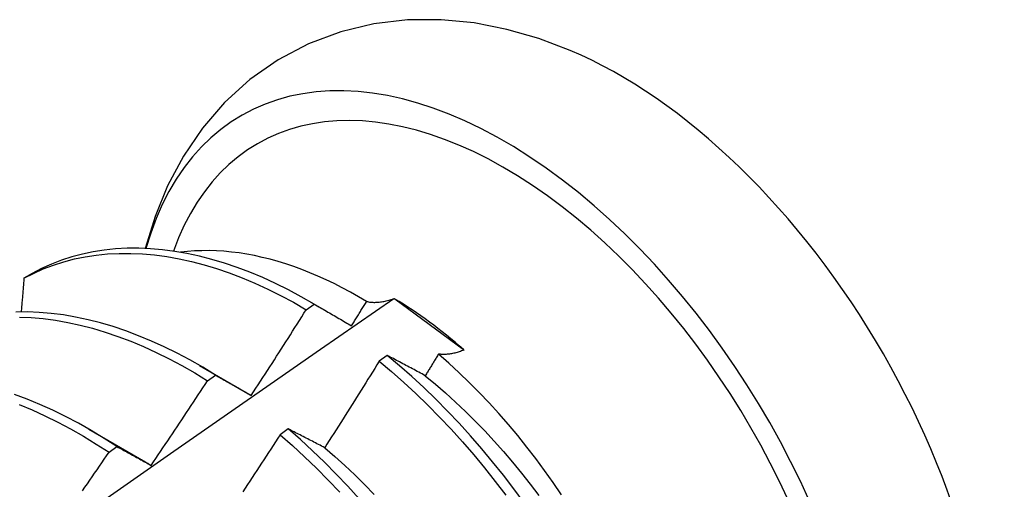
# Model space of a CAD drawing. Header units: inches. Extents: x 25 to 728, y 80 to 330.
# Tile 105 of 160: x 653.263 to 653.573, y 298.924 to 299.071. Entities that reach past the tile are written whole.
import ezdxf

# ---------------------------------------------------------------- set-up
doc = ezdxf.new("R2010")
doc.units = ezdxf.units.IN
doc.header["$MEASUREMENT"] = 0
doc.layers.add('Visible Edges(ANSI)', color=7, linetype='Continuous', lineweight=25)

msp = doc.modelspace()

# ---------------------------------------------------------------- linework, layer by layer
at = {"layer": 'Visible Edges(ANSI)'}
for p, q in [((653.26701, 298.99142), (653.26444, 298.98994)), ((653.35322, 298.98006), (653.3557, 298.98185)), ((653.35444, 298.98258), (653.35905, 298.97991)), ((653.38077, 298.98356), (653.38105, 298.98346)), ((653.38105, 298.98346), (653.40272, 298.96755)), ((653.40272, 298.96755), (653.40284, 298.96735)), ((653.37867, 298.9657), (653.37618, 298.96386)), ((653.31964, 298.96254), (653.33561, 298.9533)), ((653.32221, 298.9577), (653.32469, 298.9595)), ((653.33561, 298.9533), (653.33594, 298.95311)), ((653.28484, 298.9425), (653.30081, 298.93327)), ((653.34753, 298.9426), (653.34504, 298.94075)), ((653.29119, 298.93522), (653.29367, 298.93702))]:
    msp.add_line(p, q, dxfattribs=at)
at = {"layer": 'Visible Edges(ANSI)', "flags": 128}
for points in [[(653.43627, 299.06158), (653.42642, 299.0653), (653.41636, 299.06821), (653.40609, 299.07022), (653.39564, 299.07124), (653.38507, 299.07118), (653.3745, 299.06995), (653.36408, 299.06747), (653.35396, 299.06369), (653.34438, 299.05864), (653.33551, 299.05244), (653.32754, 299.0452), (653.32056, 299.03711), (653.31458, 299.02833), (653.30963, 299.01903), (653.30566, 299.00933), (653.3026, 298.99932)], [(653.26444, 298.98994), (653.26744, 298.99149), (653.27052, 298.99287), (653.27369, 298.99409), (653.27695, 298.99513), (653.28028, 298.99601), (653.28369, 298.99671), (653.28718, 298.99723), (653.29073, 298.99759), (653.29434, 298.99777), (653.29801, 298.99778), (653.30174, 298.99761), (653.30552, 298.99727), (653.30935, 298.99676), (653.31322, 298.99607), (653.31713, 298.99521), (653.32107, 298.99419), (653.32503, 298.99299), (653.32903, 298.99163), (653.33304, 298.9901), (653.33706, 298.98841), (653.3411, 298.98656), (653.34514, 298.98455), (653.34918, 298.98238), (653.35322, 298.98006)], [(653.3557, 298.98185), (653.35166, 298.98415), (653.34762, 298.98631), (653.34358, 298.98831), (653.33954, 298.99015), (653.33552, 298.99182), (653.33151, 298.99334), (653.32752, 298.99469), (653.32355, 298.99587), (653.31961, 298.99689), (653.31571, 298.99773), (653.31184, 298.9984), (653.30802, 298.9989), (653.30424, 298.99923), (653.30052, 298.99939), (653.29685, 298.99937), (653.29324, 298.99917), (653.2897, 298.9988), (653.28622, 298.99826), (653.28281, 298.99755), (653.27948, 298.99666), (653.27624, 298.99561), (653.27307, 298.99438), (653.26999, 298.99298), (653.26701, 298.99142)], [(653.37223, 298.98265), (653.36969, 298.98416), (653.36713, 298.98559), (653.36458, 298.98696), (653.36202, 298.98825), (653.35947, 298.98947), (653.35692, 298.99062), (653.35439, 298.99169), (653.35186, 298.99269), (653.34935, 298.99361), (653.34684, 298.99445), (653.34435, 298.99522), (653.34187, 298.99591), (653.3394, 298.99652), (653.33696, 298.99706), (653.33452, 298.99752), (653.33211, 298.9979), (653.32972, 298.9982), (653.32734, 298.99842), (653.32499, 298.99857), (653.32266, 298.99864), (653.32036, 298.99862), (653.31809, 298.99853), (653.31584, 298.99836), (653.31364, 298.99811)], [(653.26444, 298.98994), (653.26441, 298.9895), (653.26437, 298.98906), (653.26433, 298.98862), (653.2643, 298.98818), (653.26426, 298.98774), (653.26422, 298.9873), (653.26418, 298.98686), (653.26415, 298.98642), (653.26411, 298.98598), (653.26407, 298.98553), (653.26403, 298.98509), (653.264, 298.98465), (653.26396, 298.98421), (653.26392, 298.98377), (653.26388, 298.98333), (653.26384, 298.98289), (653.26381, 298.98245), (653.26377, 298.98201), (653.26373, 298.98156), (653.26369, 298.98112), (653.26365, 298.98068), (653.26362, 298.98024), (653.26358, 298.9798), (653.26354, 298.97936)], [(653.24241, 298.88707), (653.26548, 298.9033), (653.28855, 298.91947), (653.31161, 298.93558), (653.33467, 298.95163), (653.35772, 298.96763), (653.38077, 298.98356)], [(653.3557, 298.98185), (653.35618, 298.98157), (653.35666, 298.98129), (653.35714, 298.98101), (653.35763, 298.98073), (653.35811, 298.98046), (653.3586, 298.98018), (653.35908, 298.97989), (653.35957, 298.97961), (653.36006, 298.97933), (653.36055, 298.97905), (653.36103, 298.97876), (653.36152, 298.97848), (653.36202, 298.97819), (653.36251, 298.9779), (653.363, 298.97762), (653.36349, 298.97733), (653.36399, 298.97704), (653.36448, 298.97675), (653.36498, 298.97646), (653.36547, 298.97617), (653.36597, 298.97588), (653.36647, 298.97558), (653.36696, 298.97529), (653.36746, 298.975)], [(653.36746, 298.975), (653.36766, 298.97532), (653.36786, 298.97563), (653.36806, 298.97595), (653.36826, 298.97627), (653.36846, 298.97659), (653.36866, 298.97691), (653.36886, 298.97723), (653.36906, 298.97755), (653.36926, 298.97786), (653.36946, 298.97818), (653.36966, 298.9785), (653.36985, 298.97882), (653.37005, 298.97914), (653.37025, 298.97946), (653.37045, 298.97978), (653.37065, 298.9801), (653.37085, 298.98042), (653.37105, 298.98074), (653.37124, 298.98106), (653.37144, 298.98137), (653.37164, 298.98169), (653.37184, 298.98201), (653.37204, 298.98233), (653.37223, 298.98265)], [(653.37223, 298.98265), (653.37254, 298.98259), (653.37285, 298.98253), (653.37316, 298.98248), (653.37348, 298.98244), (653.3738, 298.98241), (653.37413, 298.98239), (653.37447, 298.98237), (653.3748, 298.98237), (653.37515, 298.98238), (653.37549, 298.98239), (653.37584, 298.98241), (653.3762, 298.98245), (653.37656, 298.98249), (653.37692, 298.98254), (653.37729, 298.9826), (653.37766, 298.98267), (653.37804, 298.98275), (653.37842, 298.98284), (653.3788, 298.98294), (653.37919, 298.98304), (653.37958, 298.98316), (653.37998, 298.98328), (653.38037, 298.98341), (653.38077, 298.98356)], [(653.32469, 298.9595), (653.32066, 298.96195), (653.31662, 298.96425), (653.31258, 298.96639), (653.30854, 298.96838), (653.30451, 298.97021), (653.30048, 298.97188), (653.29647, 298.97339), (653.29248, 298.97473), (653.28852, 298.9759), (653.28458, 298.9769), (653.28068, 298.97774), (653.27682, 298.9784), (653.273, 298.97889), (653.26922, 298.97921), (653.2655, 298.97935), (653.26184, 298.97932)], [(653.33594, 298.95311), (653.33667, 298.95423), (653.3374, 298.95535), (653.33812, 298.95646), (653.33885, 298.95758), (653.33958, 298.9587), (653.3403, 298.95982), (653.34103, 298.96094), (653.34175, 298.96206), (653.34248, 298.96318), (653.3432, 298.9643), (653.34392, 298.96542), (653.34464, 298.96655), (653.34536, 298.96767), (653.34608, 298.96879), (653.3468, 298.96992), (653.34751, 298.97104), (653.34823, 298.97217), (653.34894, 298.97329), (653.34966, 298.97442), (653.35037, 298.97555), (653.35109, 298.97668), (653.3518, 298.9778), (653.35251, 298.97893), (653.35322, 298.98006)], [(653.263, 298.97774), (653.26672, 298.97759), (653.2705, 298.97725), (653.27432, 298.97675), (653.27819, 298.97608), (653.28209, 298.97523), (653.28603, 298.97421), (653.29, 298.97303), (653.29399, 298.97167), (653.298, 298.97016), (653.30202, 298.96848), (653.30606, 298.96663), (653.3101, 298.96463), (653.31414, 298.96248), (653.31818, 298.96017), (653.32221, 298.9577)], [(653.40284, 298.96735), (653.40247, 298.96721), (653.4021, 298.96708), (653.40174, 298.96695), (653.40138, 298.96684), (653.40102, 298.96673), (653.40066, 298.96662), (653.40031, 298.96653), (653.39996, 298.96644), (653.39961, 298.96636), (653.39927, 298.96629), (653.39893, 298.96623), (653.39859, 298.96617), (653.39826, 298.96613), (653.39793, 298.96609), (653.3976, 298.96605), (653.39728, 298.96603), (653.39696, 298.96601), (653.39665, 298.966), (653.39634, 298.966), (653.39603, 298.96601), (653.39573, 298.96603), (653.39543, 298.96605), (653.39513, 298.96608), (653.39484, 298.96612)], [(653.37618, 298.96386), (653.37548, 298.96272), (653.37477, 298.96158), (653.37406, 298.96044), (653.37336, 298.95931), (653.37265, 298.95817), (653.37194, 298.95703), (653.37123, 298.9559), (653.37052, 298.95476), (653.36981, 298.95363), (653.36909, 298.95249), (653.36838, 298.95136), (653.36767, 298.95023), (653.36695, 298.94909), (653.36624, 298.94796), (653.36552, 298.94683), (653.3648, 298.9457), (653.36408, 298.94457), (653.36336, 298.94344), (653.36264, 298.94231), (653.36192, 298.94118), (653.3612, 298.94005), (653.36048, 298.93892), (653.35976, 298.9378), (653.35903, 298.93667)], [(653.37618, 298.96386), (653.38007, 298.96059), (653.38391, 298.9572), (653.38771, 298.95368), (653.39147, 298.95005), (653.39516, 298.94631), (653.3988, 298.94245), (653.40238, 298.9385), (653.4059, 298.93445), (653.40934, 298.9303), (653.41271, 298.92607), (653.416, 298.92176)], [(653.39068, 298.95932), (653.39017, 298.95959), (653.38966, 298.95987), (653.38915, 298.96014), (653.38865, 298.96041), (653.38814, 298.96068), (653.38763, 298.96095), (653.38713, 298.96122), (653.38662, 298.96149), (653.38612, 298.96176), (653.38562, 298.96203), (653.38512, 298.96229), (653.38461, 298.96256), (653.38411, 298.96283), (653.38362, 298.96309), (653.38312, 298.96336), (653.38262, 298.96362), (653.38212, 298.96388), (653.38163, 298.96414), (653.38113, 298.96441), (653.38064, 298.96467), (653.38015, 298.96493), (653.37965, 298.96519), (653.37916, 298.96545), (653.37867, 298.9657)], [(653.42175, 298.91931), (653.41854, 298.92369), (653.41524, 298.928), (653.41187, 298.93222), (653.40842, 298.93636), (653.4049, 298.9404), (653.40132, 298.94435), (653.39767, 298.94819), (653.39397, 298.95193), (653.39021, 298.95555), (653.38641, 298.95906), (653.38256, 298.96244), (653.37867, 298.9657)], [(653.39484, 298.96612), (653.39467, 298.96583), (653.3945, 298.96555), (653.39432, 298.96527), (653.39415, 298.96498), (653.39398, 298.9647), (653.39381, 298.96442), (653.39363, 298.96413), (653.39346, 298.96385), (653.39329, 298.96357), (653.39311, 298.96328), (653.39294, 298.963), (653.39277, 298.96272), (653.39259, 298.96243), (653.39242, 298.96215), (653.39224, 298.96187), (653.39207, 298.96158), (653.3919, 298.9613), (653.39172, 298.96102), (653.39155, 298.96073), (653.39138, 298.96045), (653.3912, 298.96017), (653.39103, 298.95988), (653.39085, 298.9596), (653.39068, 298.95932)], [(653.43354, 298.92188), (653.43091, 298.92573), (653.42822, 298.92951), (653.42546, 298.93323), (653.42264, 298.93689), (653.41976, 298.94046), (653.41681, 298.94397), (653.41382, 298.9474), (653.41077, 298.95074), (653.40767, 298.954), (653.40452, 298.95718), (653.40133, 298.96026), (653.3981, 298.96324), (653.39484, 298.96612)], [(653.3044, 298.93111), (653.30516, 298.93222), (653.30591, 298.93332), (653.30666, 298.93442), (653.30741, 298.93552), (653.30815, 298.93663), (653.3089, 298.93773), (653.30965, 298.93883), (653.31039, 298.93994), (653.31114, 298.94105), (653.31188, 298.94215), (653.31263, 298.94326), (653.31337, 298.94437), (653.31411, 298.94547), (653.31485, 298.94658), (653.31559, 298.94769), (653.31633, 298.9488), (653.31707, 298.94991), (653.3178, 298.95102), (653.31854, 298.95214), (653.31928, 298.95325), (653.32001, 298.95436), (653.32074, 298.95548), (653.32148, 298.95659), (653.32221, 298.9577)], [(653.32469, 298.9595), (653.32515, 298.95924), (653.32561, 298.95898), (653.32607, 298.95872), (653.32653, 298.95847), (653.327, 298.95821), (653.32746, 298.95794), (653.32792, 298.95768), (653.32839, 298.95742), (653.32886, 298.95716), (653.32932, 298.95689), (653.32979, 298.95663), (653.33026, 298.95636), (653.33073, 298.9561), (653.3312, 298.95583), (653.33167, 298.95556), (653.33214, 298.95529), (653.33261, 298.95502), (653.33308, 298.95475), (653.33356, 298.95448), (653.33403, 298.95421), (653.33451, 298.95394), (653.33498, 298.95366), (653.33546, 298.95339), (653.33594, 298.95311)], [(653.39068, 298.95932), (653.39389, 298.95666), (653.39707, 298.9539), (653.40021, 298.95104), (653.40331, 298.94809), (653.40637, 298.94505), (653.40939, 298.94193), (653.41237, 298.93873), (653.41529, 298.93544), (653.41816, 298.93209), (653.42097, 298.92867), (653.42372, 298.92518), (653.42642, 298.92163)], [(653.29367, 298.93702), (653.28965, 298.93961), (653.28562, 298.94205), (653.28158, 298.94434), (653.27754, 298.94647), (653.2735, 298.94845), (653.26947, 298.95028), (653.26544, 298.95193), (653.26144, 298.95343)], [(653.26296, 298.95021), (653.26699, 298.94854), (653.27102, 298.94671), (653.27506, 298.94472), (653.2791, 298.94257), (653.28314, 298.94027), (653.28717, 298.93782), (653.29119, 298.93522)], [(653.35903, 298.93667), (653.35854, 298.93693), (653.35806, 298.93718), (653.35757, 298.93744), (653.35708, 298.93769), (653.3566, 298.93794), (653.35611, 298.93819), (653.35563, 298.93844), (653.35515, 298.93869), (653.35466, 298.93894), (653.35418, 298.93919), (653.3537, 298.93944), (653.35322, 298.93969), (653.35274, 298.93993), (653.35227, 298.94018), (653.35179, 298.94043), (653.35131, 298.94067), (653.35084, 298.94091), (653.35036, 298.94116), (653.34989, 298.9414), (653.34941, 298.94164), (653.34894, 298.94188), (653.34847, 298.94212), (653.348, 298.94236), (653.34753, 298.9426)], [(653.36989, 298.9206), (653.3663, 298.92454), (653.36265, 298.92838), (653.35895, 298.93211), (653.35519, 298.93573), (653.35138, 298.93922), (653.34753, 298.9426)], [(653.34504, 298.94075), (653.34431, 298.93962), (653.34358, 298.9385), (653.34285, 298.93738), (653.34212, 298.93626), (653.34139, 298.93513), (653.34066, 298.93401), (653.33993, 298.93289), (653.3392, 298.93177), (653.33846, 298.93065), (653.33773, 298.92953), (653.33699, 298.92841), (653.33626, 298.9273), (653.33552, 298.92618), (653.33478, 298.92506), (653.33404, 298.92395), (653.3333, 298.92283)], [(653.34504, 298.94075), (653.34889, 298.93736), (653.35269, 298.93385), (653.35645, 298.93023), (653.36015, 298.92649), (653.36379, 298.92265)], [(653.29367, 298.93702), (653.29411, 298.93678), (653.29455, 298.93655), (653.29499, 298.93631), (653.29543, 298.93607), (653.29587, 298.93583), (653.29631, 298.93559), (653.29676, 298.93535), (653.2972, 298.9351), (653.29764, 298.93486), (653.29809, 298.93462), (653.29854, 298.93437), (653.29898, 298.93413), (653.29943, 298.93388), (653.29988, 298.93363), (653.30033, 298.93339), (653.30078, 298.93314), (653.30123, 298.93289), (653.30168, 298.93264), (653.30213, 298.93238), (653.30258, 298.93213), (653.30304, 298.93188), (653.30349, 298.93163), (653.30395, 298.93137), (653.3044, 298.93111)], [(653.35903, 298.93667), (653.36221, 298.93392), (653.36536, 298.93106), (653.36847, 298.92812), (653.37154, 298.92509), (653.37456, 298.92198)], [(653.28285, 298.92316), (653.28361, 298.92425), (653.28437, 298.92534), (653.28513, 298.92644), (653.28589, 298.92753), (653.28665, 298.92863), (653.28741, 298.92973), (653.28817, 298.93082), (653.28892, 298.93192), (653.28968, 298.93302), (653.29043, 298.93412), (653.29119, 298.93522)], [(653.30081, 298.93327), (653.30096, 298.93318), (653.30111, 298.93309), (653.30126, 298.93301), (653.30141, 298.93292), (653.30156, 298.93283), (653.30171, 298.93274), (653.30186, 298.93265), (653.30201, 298.93256), (653.30216, 298.93248), (653.30231, 298.93239), (653.30246, 298.9323), (653.30261, 298.93221), (653.30276, 298.93212), (653.30291, 298.93203), (653.30306, 298.93194), (653.30321, 298.93185), (653.30336, 298.93176), (653.30351, 298.93167), (653.30366, 298.93157), (653.3038, 298.93148), (653.30395, 298.93139), (653.3041, 298.9313), (653.30425, 298.93121), (653.3044, 298.93111)]]:
    msp.add_lwpolyline(points, dxfattribs=at)
at = {"layer": 'Visible Edges(ANSI)'}
for centre, major_axis, start_param, end_param in [((653.41556, 298.89751), (0.08271, -0.14363), 5.844764, 9.936668), ((653.45175, 298.91835), (-0.08271, 0.14363), 3.792594, 5.632184), ((653.41556, 298.89751), (0.07761, -0.13476), 5.914128, 9.883691), ((653.37931, 298.87664), (0.06583, -0.11431), 2.104473, 2.339513)]:
    msp.add_ellipse(centre, major_axis=major_axis, ratio=0.578093, start_param=start_param, end_param=end_param, dxfattribs=at)

doc.saveas('drawing.dxf')
